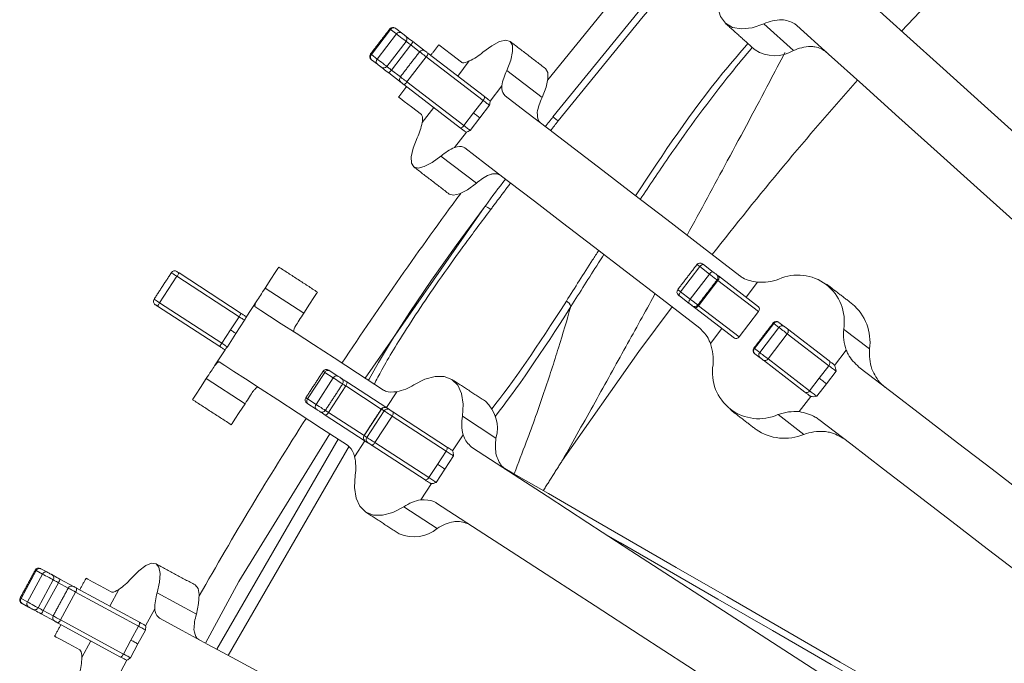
# Model space of a CAD drawing. Header units: millimetres. Extents: x 95 to 591, y 325 to 1119.
# Tile 26 of 55: x 281 to 318, y 570 to 594. Entities that reach past the tile are written whole.
import ezdxf

# ---------------------------------------------------------------- set-up
doc = ezdxf.new("R2010")
doc.units = ezdxf.units.MM

msp = doc.modelspace()

# ---------------------------------------------------------------- linework, layer by layer
at = {"color": 7, "linetype": 'Continuous', "lineweight": 15}
for p, q in [((310.293, 593.107), (309.167, 594.121)), ((294.289, 592.956), (295.02, 593.908)), ((294.509, 592.787), (295.24, 593.739)), ((295.24, 593.739), (295.02, 593.908)), ((295.212, 593.949), (295.432, 593.781)), ((294.876, 592.506), (295.606, 593.458)), ((295.052, 592.371), (295.782, 593.323)), ((296.119, 593.064), (295.782, 593.323)), ((295.861, 593.452), (296.329, 593.092)), ((294.289, 592.956), (294.509, 592.787)), ((296.429, 593.015), (298.585, 591.361)), ((294.519, 592.591), (294.299, 592.759)), ((295.638, 591.921), (296.369, 592.873)), ((298.524, 591.219), (296.369, 592.873)), ((298.003, 592.714), (297.565, 592.144)), ((295.416, 591.902), (294.947, 592.262)), ((295.052, 592.371), (295.389, 592.112)), ((299.421, 592.353), (300.762, 591.324)), ((297.672, 590.171), (295.516, 591.825)), ((295.638, 591.921), (297.794, 590.267)), ((299.235, 591.769), (298.791, 591.19)), ((298.159, 590.743), (298.524, 591.219)), ((296.215, 590.383), (296.652, 590.953)), ((297.794, 590.267), (298.159, 590.743)), ((298.764, 591.035), (298.399, 590.559)), ((298.399, 590.559), (298.034, 590.083)), ((297.447, 589.438), (297.891, 590.017)), ((298.271, 588.078), (296.93, 589.107)), ((298.571, 587.159), (294.056, 580.682)), ((306.012, 583.961), (306.742, 584.913)), ((307.109, 584.632), (306.742, 584.913)), ((306.89, 584.989), (307.256, 584.708)), ((286.259, 583.54), (286.913, 584.546)), ((289.272, 583.014), (286.913, 584.546)), ((286.995, 584.672), (289.354, 583.14)), ((306.378, 583.68), (307.109, 584.632)), ((306.7, 583.432), (307.431, 584.384)), ((308.967, 583.205), (307.431, 584.384)), ((307.452, 584.558), (308.973, 583.39)), ((290.258, 584.097), (291.726, 583.144)), ((308.935, 584.325), (308.498, 583.755)), ((289.944, 583.614), (289.547, 583.002)), ((306.343, 583.518), (305.976, 583.799)), ((306.012, 583.961), (306.378, 583.68)), ((288.537, 581.882), (286.178, 583.414)), ((286.259, 583.54), (288.619, 582.008)), ((308.06, 582.2), (306.538, 583.368)), ((306.7, 583.432), (308.237, 582.253)), ((288.945, 582.511), (289.272, 583.014)), ((289.481, 582.878), (289.155, 582.375)), ((308.237, 582.253), (308.967, 583.205)), ((288.619, 582.008), (288.945, 582.511)), ((307.147, 581.994), (307.584, 582.565)), ((308.821, 581.805), (309.551, 582.758)), ((309.015, 581.656), (309.746, 582.608)), ((309.746, 582.608), (309.551, 582.758)), ((309.747, 582.796), (309.942, 582.646)), ((310.068, 582.55), (311.646, 581.339)), ((312.2, 582.547), (313.182, 581.793)), ((289.155, 582.375), (288.828, 581.872)), ((309.331, 581.414), (310.061, 582.366)), ((311.639, 581.155), (310.061, 582.366)), ((288.344, 581.15), (288.741, 581.762)), ((308.821, 581.805), (309.015, 581.656)), ((312.301, 581.743), (311.857, 581.164)), ((309.029, 581.456), (308.834, 581.606)), ((309.331, 581.414), (310.909, 580.203)), ((310.733, 580.149), (309.155, 581.36)), ((311.274, 580.679), (311.639, 581.155)), ((289.498, 579.713), (288.03, 580.666)), ((291.872, 579.895), (292.525, 580.901)), ((292.193, 579.687), (292.846, 580.693)), ((292.846, 580.693), (292.525, 580.901)), ((292.693, 580.971), (293.014, 580.763)), ((310.909, 580.203), (311.274, 580.679)), ((311.912, 580.946), (311.546, 580.47)), ((292.666, 579.379), (293.319, 580.386)), ((294.666, 579.511), (293.319, 580.386)), ((293.355, 580.541), (294.874, 579.555)), ((311.546, 580.47), (311.181, 579.994)), ((291.872, 579.895), (292.193, 579.687)), ((295.252, 580.167), (294.861, 579.564)), ((310.513, 579.412), (310.957, 579.991)), ((291.849, 579.731), (291.876, 579.713)), ((292.197, 579.505), (291.876, 579.713)), ((294.018, 578.501), (294.672, 579.507)), ((294.672, 579.507), (294.666, 579.511)), ((294.771, 579.443), (294.672, 579.507)), ((294.874, 579.555), (294.876, 579.554)), ((294.876, 579.554), (294.975, 579.49)), ((294.057, 578.297), (292.538, 579.283)), ((292.666, 579.379), (294.013, 578.504)), ((294.117, 578.437), (294.771, 579.443)), ((294.426, 578.236), (295.08, 579.243)), ((297.123, 577.916), (295.08, 579.243)), ((295.098, 579.409), (297.142, 578.082)), ((297.744, 579.236), (299.015, 578.41)), ((310.692, 578.548), (309.71, 579.301)), ((294.013, 578.504), (294.018, 578.501)), ((294.018, 578.501), (294.117, 578.437)), ((297.768, 578.533), (297.371, 577.921)), ((293.025, 578.371), (288.424, 570.402)), ((293.445, 578.098), (288.864, 570.164)), ((293.652, 577.703), (294.044, 578.306)), ((294.059, 578.296), (294.057, 578.297)), ((294.158, 578.232), (294.059, 578.296)), ((296.325, 576.824), (294.281, 578.151)), ((294.426, 578.236), (296.469, 576.909)), ((296.796, 577.413), (297.123, 577.916)), ((297.403, 577.734), (297.076, 577.231)), ((296.469, 576.909), (296.796, 577.413)), ((297.076, 577.231), (296.75, 576.727)), ((296.168, 576.069), (296.565, 576.681)), ((296.787, 574.979), (295.516, 575.805)), ((281.005, 572.326), (281.577, 573.381)), ((281.248, 572.194), (281.821, 573.248)), ((281.821, 573.248), (281.577, 573.381)), ((281.761, 573.452), (282.004, 573.319)), ((281.654, 571.973), (282.227, 573.028)), ((281.849, 571.867), (282.422, 572.922)), ((282.795, 572.719), (282.422, 572.922)), ((282.479, 573.062), (282.998, 572.78)), ((282.499, 571.515), (283.071, 572.569)), ((285.459, 571.273), (283.071, 572.569)), ((283.109, 572.72), (285.497, 571.423)), ((284.71, 572.668), (284.367, 572.036)), ((286.167, 572.533), (287.652, 571.727)), ((281.005, 572.326), (281.248, 572.194)), ((281.288, 572.001), (281.045, 572.133)), ((282.283, 571.461), (281.763, 571.743)), ((281.849, 571.867), (282.222, 571.665)), ((286.075, 571.927), (285.727, 571.286)), ((284.781, 570.105), (282.393, 571.401)), ((282.499, 571.515), (284.887, 570.218)), ((285.173, 570.745), (285.459, 571.273)), ((285.725, 571.129), (285.439, 570.601)), ((283.308, 570.086), (283.652, 570.718)), ((284.887, 570.218), (285.173, 570.745)), ((285.439, 570.601), (285.152, 570.074)), ((284.673, 569.345), (285.021, 569.986))]:
    msp.add_line(p, q, dxfattribs=at)
at = {"color": 7, "linetype": 'Continuous', "lineweight": 15, "flags": 128}
for points in [[(314.395, 593.848), (317.416, 597.043), (320.404, 600.017)], [(300.98, 591.996), (303.187, 594.702), (306.034, 598.013)], [(301.176, 590.593), (304.407, 594.563), (306.795, 597.327)], [(306.98, 597.16), (304.598, 594.402), (301.372, 590.438)], [(307.536, 595.59), (307.437, 595.135), (307.434, 594.732), (307.528, 594.397), (307.713, 594.146), (307.982, 593.989), (308.324, 593.931), (308.724, 593.976), (309.167, 594.121)], [(312.091, 595.923), (313.304, 594.831), (314.598, 593.666), (315.97, 592.43), (317.417, 591.127), (318.936, 589.76), (320.523, 588.331), (322.174, 586.844), (323.885, 585.303)], [(322.212, 583.445), (320.501, 584.986), (318.85, 586.473), (317.263, 587.902), (315.744, 589.269), (314.297, 590.572), (312.925, 591.808), (311.631, 592.973), (310.418, 594.065)], [(295.02, 593.908), (295, 593.923), (294.991, 593.93), (294.99, 593.931)], [(295.606, 593.458), (295.595, 593.466), (295.565, 593.49), (295.519, 593.525), (295.461, 593.569), (295.398, 593.617), (295.336, 593.665), (295.281, 593.707), (295.24, 593.739)], [(295.432, 593.781), (295.449, 593.768), (295.471, 593.751), (295.495, 593.732), (295.52, 593.713), (295.544, 593.695), (295.562, 593.681), (295.574, 593.671), (295.579, 593.668)], [(295.579, 593.668), (295.585, 593.663), (295.601, 593.651), (295.627, 593.631), (295.661, 593.605), (295.703, 593.572), (295.751, 593.535), (295.805, 593.495), (295.861, 593.452)], [(295.782, 593.323), (295.747, 593.349), (295.714, 593.375), (295.684, 593.398), (295.658, 593.418), (295.636, 593.435), (295.62, 593.447), (295.61, 593.455), (295.606, 593.458)], [(296.845, 593.327), (296.899, 593.285), (297.061, 593.161), (297.33, 592.954), (297.707, 592.665)], [(299.421, 592.353), (299.572, 592.746), (299.645, 593.07), (299.638, 593.31), (299.551, 593.456), (299.387, 593.502), (299.154, 593.447), (298.86, 593.292), (298.519, 593.044)], [(294.259, 592.979), (294.26, 592.978), (294.27, 592.971), (294.289, 592.956)], [(296.369, 592.873), (296.323, 592.908), (296.277, 592.943), (296.233, 592.977), (296.194, 593.007), (296.161, 593.032), (296.137, 593.05), (296.123, 593.061), (296.119, 593.064)], [(296.329, 593.092), (296.331, 593.091), (296.337, 593.086), (296.346, 593.079), (296.359, 593.069), (296.375, 593.057), (296.393, 593.043), (296.411, 593.029), (296.429, 593.015)], [(294.509, 592.787), (294.551, 592.755), (294.606, 592.713), (294.668, 592.665), (294.731, 592.617), (294.788, 592.573), (294.834, 592.537), (294.865, 592.514), (294.876, 592.506)], [(294.665, 592.478), (294.661, 592.481), (294.649, 592.491), (294.63, 592.505), (294.607, 592.523), (294.582, 592.542), (294.557, 592.561), (294.536, 592.578), (294.519, 592.591)], [(294.947, 592.262), (294.891, 592.305), (294.838, 592.345), (294.79, 592.382), (294.748, 592.415), (294.713, 592.441), (294.688, 592.461), (294.672, 592.473), (294.665, 592.478)], [(294.876, 592.506), (294.88, 592.503), (294.89, 592.495), (294.906, 592.483), (294.927, 592.466), (294.954, 592.446), (294.984, 592.423), (295.017, 592.397), (295.052, 592.371)], [(300.762, 591.324), (300.913, 591.717), (300.986, 592.041), (300.979, 592.281), (300.892, 592.427)], [(295.389, 592.112), (295.393, 592.109), (295.407, 592.098), (295.431, 592.08), (295.463, 592.055), (295.503, 592.025), (295.547, 591.991), (295.593, 591.956), (295.638, 591.921)], [(295.516, 591.825), (295.498, 591.839), (295.479, 591.853), (295.462, 591.867), (295.446, 591.879), (295.433, 591.889), (295.424, 591.896), (295.418, 591.901), (295.416, 591.902)], [(296.185, 590.682), (295.809, 590.971), (295.539, 591.177), (295.377, 591.302), (295.323, 591.343)], [(298.764, 591.035), (298.749, 591.046), (298.728, 591.062), (298.701, 591.083), (298.67, 591.107), (298.636, 591.133), (298.599, 591.161), (298.561, 591.19), (298.524, 591.219)], [(298.585, 591.361), (298.609, 591.342), (298.634, 591.323), (298.659, 591.304), (298.685, 591.285), (298.71, 591.265), (298.734, 591.246), (298.759, 591.228), (298.783, 591.21)], [(299.359, 591.397), (300.137, 590.801), (301.015, 590.127), (301.992, 589.377), (303.064, 588.554), (304.231, 587.659), (305.488, 586.695), (306.833, 585.663), (308.262, 584.566)], [(298.399, 590.559), (298.384, 590.57), (298.363, 590.586), (298.336, 590.607), (298.305, 590.631), (298.27, 590.657), (298.234, 590.685), (298.196, 590.714), (298.159, 590.743)], [(301.372, 590.438), (301.335, 590.468), (301.299, 590.496), (301.266, 590.522), (301.236, 590.545), (301.212, 590.564), (301.193, 590.579), (301.181, 590.589), (301.176, 590.593)], [(297.869, 590.02), (297.846, 590.038), (297.821, 590.056), (297.797, 590.075), (297.771, 590.095), (297.746, 590.114), (297.721, 590.133), (297.696, 590.152), (297.672, 590.171)], [(297.794, 590.267), (297.831, 590.238), (297.868, 590.209), (297.905, 590.181), (297.94, 590.155), (297.971, 590.131), (297.997, 590.11), (298.019, 590.094), (298.034, 590.083)], [(296.029, 589.799), (295.878, 589.405), (295.804, 589.082), (295.811, 588.842), (295.899, 588.696), (296.062, 588.649), (296.296, 588.705), (296.589, 588.86), (296.93, 589.107)], [(306.74, 582.582), (305.311, 583.679), (303.966, 584.711), (302.709, 585.676), (301.542, 586.571), (300.47, 587.394), (299.493, 588.143), (298.615, 588.817), (297.837, 589.414)], [(297.24, 587.667), (297.403, 587.62), (297.637, 587.676), (297.93, 587.831), (298.271, 588.078)], [(294.183, 580.6), (294.204, 580.644), (294.559, 581.282), (295.086, 582.157), (295.748, 583.187), (296.569, 584.399), (297.507, 585.72), (298.571, 587.159), (298.571, 587.159), (298.571, 587.159)], [(290.258, 584.097), (290.478, 584.436), (290.642, 584.689), (290.744, 584.845), (290.778, 584.898)], [(306.742, 584.913), (306.704, 584.942), (306.674, 584.966), (306.651, 584.982), (306.639, 584.992), (306.637, 584.993)], [(306.742, 584.913), (306.761, 584.935), (306.782, 584.955), (306.803, 584.972), (306.823, 584.984), (306.843, 584.993), (306.861, 584.996), (306.877, 584.995), (306.89, 584.989)], [(306.847, 585.021), (306.848, 585.02), (306.853, 585.017), (306.862, 585.01), (306.874, 585), (306.89, 584.989)], [(286.913, 584.546), (286.864, 584.578), (286.819, 584.607), (286.778, 584.634), (286.744, 584.656), (286.72, 584.671), (286.706, 584.68), (286.703, 584.682)], [(286.911, 584.726), (286.912, 584.726), (286.917, 584.722), (286.927, 584.716), (286.941, 584.707), (286.957, 584.696), (286.975, 584.685), (286.995, 584.672)], [(286.995, 584.672), (286.993, 584.67), (286.988, 584.662), (286.981, 584.651), (286.971, 584.635), (286.958, 584.616), (286.944, 584.594), (286.929, 584.571), (286.913, 584.546)], [(307.109, 584.632), (307.128, 584.654), (307.148, 584.674), (307.169, 584.691), (307.19, 584.703), (307.209, 584.712), (307.227, 584.715), (307.243, 584.714), (307.256, 584.708)], [(307.4, 584.408), (307.398, 584.409), (307.38, 584.424), (307.343, 584.452), (307.292, 584.491), (307.232, 584.537), (307.169, 584.586), (307.109, 584.632)], [(307.256, 584.708), (307.28, 584.689), (307.305, 584.67), (307.329, 584.651), (307.35, 584.636), (307.364, 584.625), (307.372, 584.619), (307.372, 584.618)], [(307.322, 584.657), (307.323, 584.656), (307.33, 584.651), (307.347, 584.638), (307.374, 584.617), (307.409, 584.59), (307.452, 584.558)], [(307.431, 584.384), (307.404, 584.405), (307.4, 584.408)], [(307.431, 584.384), (307.447, 584.409), (307.46, 584.434), (307.47, 584.46), (307.475, 584.484), (307.475, 584.507), (307.472, 584.528), (307.464, 584.545), (307.452, 584.558)], [(289.944, 583.614), (289.973, 583.659), (290.006, 583.709), (290.041, 583.763), (290.079, 583.822), (290.12, 583.885), (290.164, 583.952), (290.21, 584.023), (290.258, 584.097)], [(305.907, 584.041), (305.909, 584.04), (305.921, 584.03), (305.943, 584.013), (305.974, 583.99), (306.012, 583.961)], [(286.05, 583.676), (286.053, 583.674), (286.067, 583.665), (286.091, 583.649), (286.124, 583.627), (286.165, 583.601), (286.211, 583.571), (286.259, 583.54)], [(291.726, 583.144), (291.946, 583.483), (292.11, 583.736), (292.211, 583.892), (292.246, 583.945)], [(305.976, 583.799), (305.961, 583.81), (305.949, 583.82), (305.94, 583.827), (305.935, 583.83), (305.934, 583.831)], [(305.976, 583.799), (305.967, 583.809), (305.962, 583.824), (305.961, 583.843), (305.964, 583.864), (305.971, 583.887), (305.981, 583.912), (305.995, 583.937), (306.012, 583.961)], [(306.343, 583.518), (306.334, 583.528), (306.328, 583.543), (306.327, 583.562), (306.33, 583.583), (306.337, 583.606), (306.347, 583.631), (306.361, 583.656), (306.378, 583.68)], [(306.378, 583.68), (306.438, 583.634), (306.501, 583.585), (306.562, 583.539), (306.613, 583.5), (306.649, 583.471), (306.668, 583.457), (306.67, 583.456)], [(286.178, 583.414), (286.158, 583.427), (286.14, 583.438), (286.124, 583.449), (286.11, 583.458), (286.101, 583.464), (286.095, 583.468), (286.094, 583.468)], [(286.178, 583.414), (286.179, 583.416), (286.184, 583.423), (286.191, 583.435), (286.202, 583.451), (286.214, 583.47), (286.228, 583.492), (286.243, 583.515), (286.259, 583.54)], [(289.876, 583.397), (290.096, 583.254), (290.429, 583.038), (290.875, 582.748), (291.432, 582.386), (292.1, 581.953), (292.877, 581.448), (293.76, 580.875), (294.748, 580.233)], [(301.54, 577.573), (304.434, 581.688), (305.693, 583.386)], [(306.459, 583.428), (306.459, 583.429), (306.451, 583.434), (306.437, 583.446), (306.416, 583.461), (306.392, 583.48), (306.367, 583.499), (306.343, 583.518)], [(306.538, 583.368), (306.496, 583.4), (306.46, 583.427), (306.434, 583.448), (306.417, 583.461), (306.41, 583.466), (306.409, 583.467)], [(306.538, 583.368), (306.554, 583.359), (306.572, 583.356), (306.593, 583.358), (306.615, 583.364), (306.638, 583.375), (306.66, 583.391), (306.681, 583.41), (306.7, 583.432)], [(306.67, 583.456), (306.674, 583.453), (306.7, 583.432)], [(289.354, 583.14), (289.352, 583.137), (289.348, 583.13), (289.34, 583.119), (289.33, 583.103), (289.317, 583.084), (289.303, 583.062), (289.288, 583.039), (289.272, 583.014)], [(289.481, 582.878), (289.476, 582.882), (289.462, 582.891), (289.442, 582.904), (289.416, 582.92), (289.385, 582.941), (289.35, 582.964), (289.312, 582.988), (289.272, 583.014)], [(289.354, 583.14), (289.38, 583.123), (289.407, 583.105), (289.433, 583.089), (289.458, 583.072), (289.483, 583.056), (289.507, 583.04), (289.531, 583.025), (289.553, 583.011)], [(291.726, 583.144), (291.68, 583.073), (291.636, 583.005), (291.594, 582.941), (291.555, 582.881), (291.518, 582.824), (291.484, 582.771), (291.452, 582.723), (291.423, 582.678)], [(289.155, 582.375), (289.149, 582.379), (289.136, 582.387), (289.116, 582.4), (289.089, 582.417), (289.058, 582.438), (289.023, 582.46), (288.985, 582.485), (288.945, 582.511)], [(309.551, 582.758), (309.531, 582.773), (309.528, 582.775)], [(309.738, 582.803), (309.739, 582.802), (309.747, 582.796)], [(310.061, 582.366), (310.025, 582.394), (309.983, 582.426), (309.938, 582.461), (309.892, 582.496), (309.847, 582.53), (309.806, 582.562), (309.772, 582.588), (309.746, 582.608)], [(309.942, 582.646), (309.953, 582.638), (309.966, 582.628), (309.983, 582.615), (310.001, 582.602), (310.019, 582.588), (310.037, 582.574), (310.054, 582.561), (310.068, 582.55)], [(288.537, 581.882), (288.538, 581.884), (288.543, 581.891), (288.551, 581.903), (288.561, 581.919), (288.573, 581.938), (288.587, 581.96), (288.603, 581.983), (288.619, 582.008)], [(288.736, 581.753), (288.714, 581.767), (288.69, 581.782), (288.666, 581.798), (288.641, 581.814), (288.616, 581.831), (288.59, 581.847), (288.563, 581.865), (288.537, 581.882)], [(288.619, 582.008), (288.658, 581.982), (288.696, 581.957), (288.731, 581.934), (288.763, 581.914), (288.789, 581.897), (288.809, 581.884), (288.822, 581.876), (288.828, 581.872)], [(308.797, 581.823), (308.8, 581.821), (308.821, 581.805)], [(308.834, 581.606), (308.826, 581.612), (308.825, 581.613)], [(309.015, 581.656), (309.042, 581.636), (309.076, 581.61), (309.117, 581.578), (309.161, 581.544), (309.207, 581.509), (309.253, 581.474), (309.294, 581.442), (309.331, 581.414)], [(309.155, 581.36), (309.141, 581.371), (309.124, 581.384), (309.106, 581.398), (309.087, 581.412), (309.07, 581.425), (309.053, 581.438), (309.04, 581.448), (309.029, 581.456)], [(288.03, 580.666), (288.079, 580.741), (288.125, 580.812), (288.168, 580.879), (288.209, 580.942), (288.247, 581), (288.282, 581.055), (288.315, 581.105), (288.344, 581.15)], [(293.387, 578.136), (292.399, 578.778), (291.515, 579.352), (290.739, 579.856), (290.071, 580.289), (289.514, 580.651), (289.068, 580.941), (288.735, 581.157), (288.515, 581.3)], [(311.912, 580.946), (311.882, 580.969), (311.848, 580.995), (311.811, 581.023), (311.774, 581.052), (311.737, 581.08), (311.701, 581.108), (311.668, 581.133), (311.639, 581.155)], [(311.646, 581.339), (311.665, 581.325), (311.685, 581.309), (311.706, 581.293), (311.728, 581.277), (311.75, 581.259), (311.774, 581.241), (311.798, 581.222), (311.823, 581.203)], [(312.776, 581.102), (313.99, 580.171), (315.237, 579.214), (316.517, 578.231), (317.829, 577.225), (319.17, 576.196), (320.539, 575.146), (321.934, 574.075), (323.355, 572.985)], [(287.51, 579.866), (287.544, 579.919), (287.646, 580.075), (287.81, 580.327), (288.03, 580.666)], [(292.525, 580.901), (292.494, 580.922), (292.472, 580.936), (292.46, 580.944), (292.459, 580.945)], [(292.666, 580.989), (292.667, 580.988), (292.671, 580.985), (292.68, 580.98), (292.693, 580.971)], [(293.199, 580.464), (293.198, 580.464), (293.183, 580.475), (293.147, 580.498), (293.096, 580.531), (293.033, 580.572), (292.966, 580.615), (292.902, 580.657), (292.846, 580.693)], [(293.014, 580.763), (293.036, 580.749), (293.062, 580.732), (293.088, 580.715), (293.113, 580.698), (293.134, 580.685), (293.148, 580.676), (293.154, 580.672), (293.155, 580.672)], [(293.142, 580.68), (293.144, 580.678), (293.157, 580.67), (293.179, 580.655), (293.212, 580.634), (293.253, 580.608), (293.301, 580.576), (293.355, 580.541)], [(297.744, 579.236), (297.77, 579.701), (297.71, 580.099), (297.566, 580.415), (297.344, 580.634), (297.053, 580.747), (296.707, 580.751), (296.318, 580.644), (295.904, 580.431)], [(311.274, 580.679), (311.303, 580.657), (311.336, 580.632), (311.371, 580.604), (311.409, 580.576), (311.446, 580.547), (311.482, 580.519), (311.516, 580.493), (311.546, 580.47)], [(293.319, 580.386), (293.286, 580.408), (293.255, 580.427), (293.23, 580.444), (293.21, 580.457), (293.199, 580.464)], [(293.355, 580.541), (293.363, 580.533), (293.367, 580.52), (293.367, 580.504), (293.364, 580.483), (293.357, 580.461), (293.347, 580.436), (293.335, 580.411), (293.319, 580.386)], [(289.8, 580.179), (289.771, 580.135), (289.74, 580.086), (289.705, 580.033), (289.669, 579.976), (289.629, 579.916), (289.588, 579.852), (289.544, 579.784), (289.498, 579.713)], [(291.805, 579.938), (291.807, 579.937), (291.818, 579.93), (291.84, 579.915), (291.872, 579.895)], [(310.91, 580.013), (310.885, 580.032), (310.861, 580.051), (310.837, 580.069), (310.814, 580.086), (310.792, 580.103), (310.771, 580.119), (310.752, 580.135), (310.733, 580.149)], [(310.909, 580.203), (310.938, 580.181), (310.971, 580.156), (311.006, 580.128), (311.043, 580.1), (311.081, 580.071), (311.117, 580.043), (311.151, 580.017), (311.181, 579.994)], [(288.978, 578.913), (289.012, 578.965), (289.113, 579.121), (289.278, 579.374), (289.498, 579.713)], [(292.193, 579.687), (292.248, 579.65), (292.313, 579.609), (292.38, 579.565), (292.442, 579.525), (292.494, 579.491), (292.529, 579.468), (292.545, 579.458), (292.545, 579.458)], [(292.338, 579.414), (292.338, 579.414), (292.331, 579.418), (292.317, 579.427), (292.296, 579.44), (292.272, 579.457), (292.245, 579.474), (292.219, 579.491), (292.197, 579.505)], [(292.538, 579.283), (292.484, 579.318), (292.436, 579.35), (292.395, 579.376), (292.363, 579.397), (292.34, 579.412), (292.327, 579.42), (292.325, 579.422)], [(292.666, 579.379), (292.649, 579.355), (292.631, 579.333), (292.613, 579.314), (292.595, 579.299), (292.578, 579.288), (292.562, 579.281), (292.549, 579.28), (292.538, 579.283)], [(292.545, 579.458), (292.556, 579.451), (292.576, 579.437), (292.602, 579.421), (292.632, 579.401), (292.666, 579.379)], [(295.08, 579.243), (295.035, 579.272), (294.987, 579.303), (294.938, 579.335), (294.891, 579.365), (294.849, 579.392), (294.814, 579.415), (294.787, 579.433), (294.771, 579.443)], [(294.975, 579.49), (294.981, 579.485), (294.992, 579.478), (295.006, 579.469), (295.023, 579.458), (295.042, 579.446), (295.061, 579.433), (295.08, 579.421), (295.098, 579.409)], [(295.08, 579.243), (295.094, 579.268), (295.106, 579.294), (295.114, 579.319), (295.119, 579.344), (295.12, 579.365), (295.116, 579.384), (295.109, 579.399), (295.098, 579.409)], [(321.833, 571.001), (320.413, 572.091), (319.017, 573.162), (317.648, 574.213), (316.307, 575.242), (314.995, 576.248), (313.715, 577.23), (312.468, 578.188), (311.255, 579.118)], [(292.717, 578.571), (289.269, 572.973), (288.004, 570.631)], [(294.117, 578.437), (294.133, 578.426), (294.16, 578.409), (294.195, 578.386), (294.238, 578.359), (294.284, 578.328), (294.333, 578.297), (294.381, 578.265), (294.426, 578.236)], [(294.281, 578.151), (294.264, 578.163), (294.244, 578.175), (294.225, 578.188), (294.206, 578.2), (294.189, 578.211), (294.175, 578.22), (294.164, 578.227), (294.158, 578.232)], [(294.426, 578.236), (294.409, 578.212), (294.39, 578.191), (294.37, 578.173), (294.35, 578.159), (294.33, 578.15), (294.312, 578.145), (294.295, 578.146), (294.281, 578.151)], [(297.123, 577.916), (297.137, 577.941), (297.149, 577.967), (297.158, 577.993), (297.162, 578.017), (297.163, 578.039), (297.159, 578.057), (297.152, 578.072), (297.142, 578.082)], [(297.142, 578.082), (297.165, 578.067), (297.19, 578.051), (297.215, 578.035), (297.24, 578.018), (297.267, 578.001), (297.293, 577.984), (297.32, 577.967), (297.346, 577.949)], [(298.123, 578.041), (299.492, 577.152), (300.952, 576.204), (302.501, 575.198), (304.134, 574.138), (305.848, 573.025), (307.638, 571.862), (309.502, 570.652), (311.433, 569.398)], [(297.403, 577.734), (297.378, 577.75), (297.348, 577.769), (297.314, 577.792), (297.276, 577.816), (297.237, 577.842), (297.197, 577.867), (297.159, 577.892), (297.123, 577.916)], [(296.796, 577.413), (296.832, 577.389), (296.871, 577.364), (296.91, 577.338), (296.949, 577.313), (296.987, 577.289), (297.021, 577.266), (297.052, 577.247), (297.076, 577.231)], [(299.286, 577.294), (299.697, 577.056), (301.005, 576.301), (302.466, 575.458), (304.08, 574.526), (305.849, 573.505), (307.77, 572.396), (309.845, 571.198), (312.072, 569.912), (313.236, 569.24)], [(293.676, 577), (293.65, 576.535), (293.71, 576.136), (293.854, 575.821), (294.076, 575.602), (294.367, 575.488), (294.714, 575.485), (295.102, 575.592), (295.516, 575.805)], [(296.469, 576.909), (296.452, 576.886), (296.433, 576.864), (296.413, 576.846), (296.393, 576.832), (296.373, 576.823), (296.355, 576.818), (296.338, 576.819), (296.325, 576.824)], [(296.469, 576.909), (296.505, 576.886), (296.544, 576.861), (296.583, 576.835), (296.623, 576.81), (296.66, 576.785), (296.695, 576.763), (296.725, 576.743), (296.75, 576.727)], [(296.529, 576.691), (296.503, 576.709), (296.476, 576.726), (296.45, 576.743), (296.424, 576.76), (296.398, 576.777), (296.373, 576.793), (296.348, 576.809), (296.325, 576.824)], [(310.072, 567.301), (308.14, 568.555), (306.277, 569.765), (304.486, 570.928), (302.772, 572.041), (301.139, 573.102), (299.59, 574.107), (298.13, 575.056), (296.761, 575.945)], [(303.183, 574.755), (303.74, 574.434), (305.508, 573.413), (307.429, 572.304), (309.504, 571.106), (311.732, 569.819), (312.896, 569.147)], [(286.167, 572.533), (286.255, 572.946), (286.277, 573.277), (286.232, 573.512), (286.123, 573.643), (285.954, 573.663), (285.732, 573.572), (285.467, 573.373), (285.169, 573.075)], [(281.577, 573.381), (281.555, 573.392), (281.545, 573.398), (281.544, 573.399)], [(282.227, 573.028), (282.214, 573.035), (282.181, 573.053), (282.13, 573.081), (282.066, 573.115), (281.996, 573.153), (281.927, 573.19), (281.867, 573.223), (281.821, 573.248)], [(282.004, 573.319), (282.023, 573.309), (282.047, 573.296), (282.074, 573.281), (282.102, 573.266), (282.128, 573.252), (282.148, 573.241), (282.162, 573.234), (282.166, 573.231)], [(282.166, 573.231), (282.173, 573.228), (282.191, 573.218), (282.22, 573.202), (282.258, 573.182), (282.304, 573.156), (282.358, 573.127), (282.417, 573.095), (282.479, 573.062)], [(282.422, 572.922), (282.383, 572.943), (282.346, 572.963), (282.313, 572.981), (282.284, 572.997), (282.26, 573.01), (282.242, 573.02), (282.231, 573.026), (282.227, 573.028)], [(282.998, 572.78), (283, 572.779), (283.006, 572.775), (283.017, 572.769), (283.031, 572.762), (283.049, 572.752), (283.068, 572.742), (283.089, 572.731), (283.109, 572.72)], [(283.471, 573.092), (283.531, 573.06), (283.71, 572.962), (284.008, 572.8), (284.425, 572.574)], [(287.652, 571.727), (287.74, 572.139), (287.762, 572.47), (287.718, 572.706), (287.609, 572.837)], [(283.071, 572.569), (283.021, 572.597), (282.97, 572.624), (282.921, 572.651), (282.878, 572.674), (282.842, 572.694), (282.815, 572.708), (282.799, 572.717), (282.795, 572.719)], [(281.045, 572.133), (281.036, 572.138), (281.032, 572.14), (281.031, 572.141)], [(281.248, 572.194), (281.294, 572.169), (281.355, 572.136), (281.423, 572.099), (281.493, 572.061), (281.557, 572.026), (281.608, 571.998), (281.642, 571.98), (281.654, 571.973)], [(281.451, 571.913), (281.446, 571.916), (281.432, 571.923), (281.412, 571.934), (281.386, 571.948), (281.358, 571.963), (281.331, 571.978), (281.307, 571.991), (281.288, 572.001)], [(281.763, 571.743), (281.701, 571.777), (281.642, 571.809), (281.589, 571.838), (281.542, 571.863), (281.504, 571.884), (281.475, 571.9), (281.457, 571.909), (281.451, 571.913)], [(281.654, 571.973), (281.658, 571.971), (281.669, 571.965), (281.687, 571.955), (281.711, 571.942), (281.74, 571.926), (281.774, 571.908), (281.811, 571.888), (281.849, 571.867)], [(282.222, 571.665), (282.227, 571.662), (282.242, 571.654), (282.269, 571.639), (282.305, 571.62), (282.349, 571.596), (282.397, 571.57), (282.448, 571.542), (282.499, 571.515)], [(282.393, 571.401), (282.373, 571.412), (282.352, 571.423), (282.333, 571.434), (282.316, 571.443), (282.301, 571.451), (282.291, 571.457), (282.284, 571.46), (282.283, 571.461)], [(285.497, 571.423), (285.524, 571.408), (285.551, 571.393), (285.579, 571.378), (285.607, 571.363), (285.635, 571.348), (285.662, 571.333), (285.689, 571.319), (285.716, 571.304)], [(286.256, 571.58), (287.117, 571.112), (288.09, 570.584), (289.172, 569.997), (290.36, 569.351), (291.652, 568.65), (293.044, 567.894), (294.534, 567.085), (296.118, 566.225)], [(285.725, 571.129), (285.708, 571.138), (285.685, 571.15), (285.655, 571.166), (285.621, 571.185), (285.582, 571.206), (285.542, 571.228), (285.5, 571.25), (285.459, 571.273)], [(283.232, 570.377), (282.816, 570.603), (282.517, 570.765), (282.338, 570.863), (282.278, 570.895)], [(285.439, 570.601), (285.422, 570.61), (285.398, 570.623), (285.369, 570.639), (285.334, 570.658), (285.296, 570.679), (285.255, 570.701), (285.214, 570.723), (285.173, 570.745)], [(284.887, 570.218), (284.928, 570.196), (284.969, 570.173), (285.01, 570.151), (285.048, 570.131), (285.083, 570.112), (285.112, 570.096), (285.136, 570.083), (285.152, 570.074)], [(285, 569.986), (284.974, 570), (284.947, 570.015), (284.919, 570.03), (284.891, 570.045), (284.864, 570.06), (284.836, 570.075), (284.808, 570.09), (284.781, 570.105)]]:
    msp.add_lwpolyline(points, dxfattribs=at)
at = {"color": 7, "linetype": 'Continuous', "lineweight": 15}
for centre, radius, start, end in [((309.904, 592.499), 1.782, 91.6789, 114.4395), ((295.109, 593.839), 0.15, 52.5, 142.5), ((295.137, 593.831), 0.14, 57.5867, 146.8118), ((291.472, 589.09), 6.132, 52.4186, 52.5606), ((295.357, 593.662), 0.14, 57.5847, 146.818), ((295.487, 593.549), 0.15, 322.498, 52.4979), ((295.528, 593.564), 0.351, 316.4399, 341.2775), ((294.378, 592.887), 0.15, 142.5, 232.5), ((294.394, 592.862), 0.14, 138.185, 227.4128), ((296.238, 592.973), 0.15, 52.5, 142.5), ((296.252, 593.006), 0.178, 311.137, 2.8862), ((297.06, 594.757), 2.25, 294.7887, 310.4445), ((309.586, 594.29), 1.378, 237.1707, 300.8702), ((311.041, 591.449), 1.82, 92.9609, 114.2811), ((290.559, 587.9), 6.132, 52.4186, 52.5606), ((294.614, 592.694), 0.14, 138.1867, 227.4154), ((294.757, 592.597), 0.15, 232.5072, 322.5007), ((294.752, 592.554), 0.351, 303.7277, 328.5525), ((301.453, 591.386), 2.25, 154.5563, 170.2102), ((295.508, 592.021), 0.15, 142.5, 232.5), ((295.479, 591.999), 0.177, 282.1044, 333.8727), ((418.71, 498.241), 141.5, 138.50615, 141.99385), ((298.408, 591.352), 0.178, 311.1379, 2.8853), ((302.871, 590.329), 2.333, 154.7433, 169.2595), ((293.997, 590.766), 2.25, 334.5553, 350.2113), ((418.71, 498.241), 149.476, 141.84161, 142.02085), ((418.71, 498.241), 149.226, 141.84161, 142.02005), ((297.635, 590.345), 0.177, 282.1079, 333.8692), ((298.39, 587.395), 2.25, 114.7897, 130.4439), ((299.779, 586.298), 2.333, 115.7406, 130.2546), ((418.71, 498.241), 150.5, 143.53254, 146.52412), ((286.829, 584.601), 0.15, 57, 147), ((306.756, 584.902), 0.15, 52.5, 142.5), ((307.281, 584.499), 0.15, 322.5, 52.5), ((309.078, 586.257), 1.937, 265.7682, 289.9189), ((310.467, 582.836), 1.758, 350.5141, 114.4861), ((306.026, 583.95), 0.15, 142.5, 232.5), ((286.175, 583.594), 0.15, 147, 237), ((301.575, 583.341), 0.285, 12.0803, 67.5919), ((306.551, 583.547), 0.15, 232.5, 322.5), ((311.289, 582.045), 1.91, 352.4142, 49.3922), ((309.647, 582.684), 0.15, 52.5, 142.5), ((309.669, 582.678), 0.142, 56.2773, 145.833), ((309.863, 582.528), 0.142, 56.2817, 145.8335), ((309.967, 582.462), 0.134, 314.4534, 41.0748), ((314.13, 582.381), 1.937, 175.0809, 199.231), ((305.318, 581.357), 1.937, 355.0809, 19.2322), ((308.916, 581.732), 0.15, 142.5, 232.5), ((308.928, 581.713), 0.142, 139.1682, 228.7185), ((315.132, 581.628), 1.957, 175.1644, 197.9472), ((309.123, 581.563), 0.142, 139.1612, 228.7216), ((309.214, 581.48), 0.134, 243.919, 330.5523), ((292.585, 580.863), 0.15, 57, 147), ((308.981, 580.901), 1.758, 170.5139, 294.4859), ((311.545, 581.251), 0.134, 314.4469, 41.0813), ((292.647, 580.846), 0.133, 69.7521, 155.6548), ((292.968, 580.638), 0.133, 69.7562, 155.6586), ((293.073, 580.546), 0.15, 327, 57), ((294.922, 581.918), 1.782, 280.678, 303.4395), ((291.931, 579.856), 0.15, 147, 237), ((291.971, 579.806), 0.133, 138.341, 224.2455), ((310.792, 580.269), 0.134, 243.919, 330.5523), ((292.292, 579.598), 0.133, 138.3362, 224.2503), ((294.792, 579.429), 0.15, 57, 147), ((294.797, 579.428), 0.148, 57.7502, 147.7345), ((294.896, 579.364), 0.148, 57.7566, 147.7321), ((297.69, 578.787), 1.378, 344.1293, 47.8299), ((418.71, 498.241), 150.5, 147.47588, 150.46746), ((292.419, 579.539), 0.15, 237, 327), ((299.502, 578.943), 1.782, 170.5606, 193.3219), ((310.37, 577.48), 1.937, 85.7695, 109.9185), ((294.139, 578.423), 0.15, 147, 237), ((294.141, 578.419), 0.148, 146.2651, 236.2484), ((294.24, 578.355), 0.148, 146.2659, 236.2468), ((300.811, 578.117), 1.82, 170.719, 192.0386), ((309.958, 580.311), 1.91, 235.6075, 292.5861), ((311.356, 576.707), 1.957, 87.0525, 109.8356), ((291.918, 577.292), 1.781, 350.5586, 13.3227), ((296.498, 574.318), 1.782, 100.6778, 123.4405), ((297.786, 573.458), 1.82, 101.9629, 123.279), ((295.904, 576.037), 1.378, 246.171, 309.8706), ((281.676, 573.327), 0.15, 61.5, 151.5), ((281.705, 573.323), 0.14, 66.5841, 155.8144), ((275.529, 561.978), 13.056, 61.4929, 61.5596), ((281.948, 573.191), 0.14, 66.5913, 155.8072), ((282.095, 573.099), 0.15, 331.4892, 61.503), ((282.133, 573.121), 0.351, 325.4486, 350.2742), ((282.927, 572.648), 0.15, 61.5, 151.5), ((283.459, 574.539), 2.251, 303.7907, 319.4428), ((282.935, 572.683), 0.178, 320.1361, 11.8822), ((288.326, 571.896), 2.251, 163.5586, 179.2075), ((281.103, 572.272), 0.15, 151.5, 241.5), ((294.337, 596.915), 27.971, 241.4556, 241.5334), ((281.122, 572.25), 0.14, 147.1887, 236.4102), ((281.366, 572.118), 0.14, 147.183, 236.4168), ((281.522, 572.045), 0.15, 241.5005, 331.5094), ((281.525, 572.001), 0.351, 312.7228, 337.5592), ((282.354, 571.593), 0.15, 151.5, 241.5), ((289.892, 571.074), 2.333, 163.7444, 178.2595), ((282.329, 571.567), 0.178, 291.1119, 342.867), ((285.323, 571.387), 0.178, 320.1331, 11.884), ((284.717, 570.27), 0.177, 291.1024, 342.8727), ((281.059, 570.117), 2.249, 343.5516, 359.2142)]:
    msp.add_arc(centre, radius, start, end, dxfattribs=at)
for centre, major_axis, ratio, start_param, end_param in [((302.75, 587.418), (5.25, 9.093), 0.100606, 3.724555, 4.338293), ((302.966, 587.294), (5.375, 9.31), 0.098267, 3.726749, 4.338293), ((308.882, 583.271), (0.091, 0.119), 0.715148, 4.712389, 6.283185), ((308.152, 582.319), (0.091, 0.119), 0.715148, 3.141593, 4.712389)]:
    msp.add_ellipse(centre, major_axis=major_axis, ratio=ratio, start_param=start_param, end_param=end_param, dxfattribs=at)
for points, degree in [([(307.713, 594.146), (308.839, 593.132)], 1), ([(294.99, 593.931), (294.259, 592.979)], 1), ([(296.845, 593.327), (296.541, 592.93)], 1), ([(300.892, 592.427), (299.551, 593.456)], 1), ([(296.119, 593.064), (295.389, 592.112)], 1), ([(295.627, 591.74), (295.323, 591.343)], 1), ([(298.783, 591.21), (298.791, 591.19)], 1), ([(297.891, 590.017), (297.869, 590.02)], 1), ([(295.899, 588.696), (297.24, 587.667)], 1), ([(299.569, 588.085), (298.819, 587.084)], 1), ([(298.571, 587.159), (298.578, 587.169), (298.586, 587.178), (298.593, 587.188)], 3), ([(292.246, 583.945), (290.778, 584.898)], 1), ([(306.637, 584.993), (305.907, 584.041)], 1), ([(286.703, 584.682), (286.05, 583.676)], 1), ([(306.67, 583.456), (307.4, 584.408)], 1), ([(312.532, 583.495), (311.55, 584.249)], 1), ([(309.528, 582.775), (308.797, 581.823)], 1), ([(311.823, 581.203), (311.857, 581.164)], 1), ([(292.459, 580.945), (291.805, 579.938)], 1), ([(298.615, 579.808), (297.344, 580.634)], 1), ([(292.545, 579.458), (293.199, 580.464)], 1), ([(310.957, 579.991), (310.91, 580.013)], 1), ([(287.51, 579.866), (288.978, 578.913)], 1), ([(294.666, 579.511), (294.013, 578.504)], 1), ([(307.898, 579.488), (308.879, 578.735)], 1), ([(297.346, 577.949), (297.371, 577.921)], 1), ([(301.54, 577.573), (300.807, 576.416)], 1), ([(296.565, 576.681), (296.529, 576.691)], 1), ([(294.076, 575.602), (295.347, 574.776)], 1), ([(287.609, 572.837), (286.123, 573.643)], 1), ([(281.544, 573.399), (280.971, 572.344)], 1), ([(283.471, 573.092), (283.232, 572.653)], 1), ([(282.795, 572.719), (282.222, 571.665)], 1), ([(282.516, 571.334), (282.278, 570.895)], 1), ([(285.716, 571.304), (285.727, 571.286)], 1), ([(285.021, 569.986), (285, 569.986)], 1)]:
    msp.add_open_spline(points, degree=degree, dxfattribs=at)
for points, knots in [([(309.852, 594.28), (310.023, 594.252), (310.237, 594.216), (310.388, 594.09), (310.418, 594.065)], [0, 0, 0, 0, 0.799504, 1, 1, 1, 1]), ([(304.306, 587.601), (305.36, 589.195), (306.683, 591.196), (308.25, 593.007), (308.569, 593.375)], [0, 0, 0, 0, 0.796522, 1, 1, 1, 1]), ([(308.729, 593.224), (308.461, 592.902), (307.339, 591.554), (305.93, 589.624), (304.836, 587.989), (304.485, 587.464)], [0, 0, 0, 0, 0.175415, 0.735218, 1, 1, 1, 1]), ([(309.974, 593.034), (309.779, 592.661), (309.101, 591.37), (307.89, 589.102), (306.778, 587.055), (306.261, 586.102)], [0, 0, 0, 0, 0.17836, 0.617555, 1, 1, 1, 1]), ([(311.547, 593.048), (311.414, 593.136), (311.239, 593.25), (311.003, 593.263), (310.947, 593.266)], [0, 0, 0, 0, 0.76336, 1, 1, 1, 1]), ([(298.003, 592.714), (297.903, 592.673), (297.777, 592.623), (297.718, 592.658), (297.707, 592.665)], [0, 0, 0, 0, 0.799511, 1, 1, 1, 1]), ([(299.359, 591.397), (299.302, 591.472), (299.23, 591.565), (299.234, 591.735), (299.235, 591.769)], [0, 0, 0, 0, 0.799516, 1, 1, 1, 1]), ([(298.791, 591.19), (298.791, 591.169), (298.791, 591.126), (298.773, 591.065), (298.764, 591.035), (298.764, 591.035)], [0, 0, 0, 0, 0.482227, 0.991937, 1, 1, 1, 1]), ([(300.58, 590.763), (300.585, 590.634), (300.593, 590.466), (300.682, 590.385), (300.703, 590.366)], [0, 0, 0, 0, 0.763345, 1, 1, 1, 1]), ([(296.185, 590.682), (296.214, 590.629), (296.25, 590.563), (296.22, 590.413), (296.215, 590.383)], [0, 0, 0, 0, 0.799529, 1, 1, 1, 1]), ([(298.034, 590.083), (298.033, 590.082), (298.006, 590.066), (297.953, 590.033), (297.911, 590.022), (297.891, 590.017)], [0, 0, 0, 0, 0.008072, 0.51778, 1, 1, 1, 1]), ([(297.447, 589.438), (297.57, 589.461), (297.723, 589.49), (297.818, 589.427), (297.837, 589.414)], [0, 0, 0, 0, 0.799529, 1, 1, 1, 1]), ([(298.593, 587.188), (298.604, 587.203), (298.855, 587.549), (299.12, 587.9), (299.373, 588.236)], [0, 0, 0, 0, 0.042505, 1, 1, 1, 1]), ([(299.181, 588.382), (299.094, 588.419), (298.98, 588.466), (298.807, 588.412), (298.766, 588.399)], [0, 0, 0, 0, 0.763344, 1, 1, 1, 1]), ([(298.819, 587.084), (298.794, 587.05), (298.429, 586.567), (297.736, 585.636), (296.828, 584.364), (296.03, 583.19), (295.373, 582.166), (294.866, 581.324), (294.537, 580.734), (294.444, 580.533), (294.407, 580.454)], [0, 0, 0, 0, 0.011058, 0.1568779, 0.3068472, 0.4531797, 0.6037947, 0.7506463, 0.9017967, 1, 1, 1, 1]), ([(298.593, 587.188), (298.603, 587.197), (298.633, 587.191), (298.716, 587.153), (298.769, 587.121), (298.819, 587.084)], [0, 0, 0, 0, 0.5, 0.5, 1, 1, 1, 1]), ([(301.683, 583.604), (302.009, 584.118), (302.406, 584.745), (302.833, 585.403), (302.91, 585.522)], [0, 0, 0, 0, 0.819053, 1, 1, 1, 1]), ([(303.109, 585.369), (303.041, 585.264), (302.604, 584.589), (302.197, 583.944), (301.853, 583.4)], [0, 0, 0, 0, 0.156004, 1, 1, 1, 1]), ([(308.935, 584.325), (308.737, 584.36), (308.488, 584.404), (308.3, 584.539), (308.262, 584.566)], [0, 0, 0, 0, 0.799517, 1, 1, 1, 1]), ([(289.876, 583.397), (289.874, 583.427), (289.872, 583.465), (289.932, 583.589), (289.944, 583.614)], [0, 0, 0, 0, 0.79952, 1, 1, 1, 1]), ([(305.047, 583.881), (305.037, 583.862), (304.686, 583.222), (303.934, 581.863), (302.787, 579.796), (301.956, 578.314), (301.54, 577.573)], [0, 0, 0, 0, 0.01031, 0.335759, 0.667939, 1, 1, 1, 1]), ([(299.703, 577.053), (299.86, 577.459), (300.289, 578.564), (300.85, 580.161), (301.402, 581.86), (301.703, 582.887), (301.853, 583.4)], [0, 0, 0, 0, 0.1617746, 0.4409785, 0.720515, 1, 1, 1, 1]), ([(289.547, 583.002), (289.54, 582.987), (289.525, 582.956), (289.496, 582.904), (289.482, 582.879), (289.481, 582.878)], [0, 0, 0, 0, 0.48222, 0.991825, 1, 1, 1, 1]), ([(291.423, 582.678), (291.382, 582.587), (291.328, 582.468), (291.344, 582.446), (291.348, 582.441)], [0, 0, 0, 0, 0.763315, 1, 1, 1, 1]), ([(306.74, 582.582), (306.874, 582.449), (307.04, 582.283), (307.129, 582.043), (307.147, 581.994)], [0, 0, 0, 0, 0.7995, 1, 1, 1, 1]), ([(288.828, 581.872), (288.828, 581.871), (288.81, 581.848), (288.774, 581.801), (288.752, 581.774), (288.741, 581.762)], [0, 0, 0, 0, 0.008161, 0.517773, 1, 1, 1, 1]), ([(312.776, 581.102), (312.623, 581.251), (312.43, 581.436), (312.323, 581.692), (312.301, 581.743)], [0, 0, 0, 0, 0.799521, 1, 1, 1, 1]), ([(288.344, 581.15), (288.407, 581.22), (288.486, 581.308), (288.51, 581.301), (288.515, 581.3)], [0, 0, 0, 0, 0.799509, 1, 1, 1, 1]), ([(311.857, 581.164), (311.871, 581.132), (311.901, 581.066), (311.907, 580.987), (311.912, 580.947), (311.912, 580.946)], [0, 0, 0, 0, 0.482101, 0.991878, 1, 1, 1, 1]), ([(313.27, 581.025), (313.368, 580.826), (313.495, 580.565), (313.71, 580.389), (313.761, 580.347)], [0, 0, 0, 0, 0.763334, 1, 1, 1, 1]), ([(289.986, 580.344), (289.957, 580.334), (289.919, 580.321), (289.823, 580.206), (289.8, 580.179)], [0, 0, 0, 0, 0.763336, 1, 1, 1, 1]), ([(295.252, 580.167), (295.1, 580.154), (294.909, 580.139), (294.775, 580.217), (294.748, 580.233)], [0, 0, 0, 0, 0.799537, 1, 1, 1, 1]), ([(311.181, 579.994), (311.181, 579.994), (311.141, 579.988), (311.062, 579.974), (310.991, 579.985), (310.957, 579.991)], [0, 0, 0, 0, 0.008128, 0.5179, 1, 1, 1, 1]), ([(310.513, 579.412), (310.728, 579.364), (310.997, 579.305), (311.212, 579.15), (311.255, 579.118)], [0, 0, 0, 0, 0.799514, 1, 1, 1, 1]), ([(298.123, 578.041), (298.004, 578.147), (297.856, 578.28), (297.783, 578.491), (297.768, 578.533)], [0, 0, 0, 0, 0.79952, 1, 1, 1, 1]), ([(312.239, 578.363), (312.055, 578.474), (311.814, 578.618), (311.525, 578.653), (311.456, 578.661)], [0, 0, 0, 0, 0.763334, 1, 1, 1, 1]), ([(293.387, 578.136), (293.479, 578.047), (293.593, 577.937), (293.642, 577.742), (293.652, 577.703)], [0, 0, 0, 0, 0.799518, 1, 1, 1, 1]), ([(297.371, 577.921), (297.381, 577.895), (297.401, 577.841), (297.402, 577.77), (297.403, 577.734), (297.403, 577.734)], [0, 0, 0, 0, 0.482126, 0.991885, 1, 1, 1, 1]), ([(299.032, 577.737), (299.1, 577.575), (299.19, 577.363), (299.357, 577.242), (299.397, 577.214)], [0, 0, 0, 0, 0.763314, 1, 1, 1, 1]), ([(296.75, 576.727), (296.749, 576.727), (296.716, 576.714), (296.651, 576.686), (296.593, 576.682), (296.565, 576.681)], [0, 0, 0, 0, 0.008129, 0.517886, 1, 1, 1, 1]), ([(296.168, 576.069), (296.342, 576.067), (296.559, 576.065), (296.727, 575.965), (296.761, 575.945)], [0, 0, 0, 0, 0.799505, 1, 1, 1, 1]), ([(298.035, 575.117), (297.89, 575.183), (297.699, 575.268), (297.464, 575.244), (297.409, 575.238)], [0, 0, 0, 0, 0.763356, 1, 1, 1, 1]), ([(284.71, 572.668), (284.617, 572.612), (284.501, 572.543), (284.438, 572.569), (284.425, 572.574)], [0, 0, 0, 0, 0.799512, 1, 1, 1, 1]), ([(286.256, 571.58), (286.187, 571.645), (286.102, 571.726), (286.08, 571.894), (286.075, 571.927)], [0, 0, 0, 0, 0.799515, 1, 1, 1, 1]), ([(285.727, 571.286), (285.73, 571.265), (285.737, 571.223), (285.728, 571.16), (285.725, 571.129), (285.725, 571.129)], [0, 0, 0, 0, 0.4822301, 0.9919197, 1, 1, 1, 1]), ([(287.56, 571.145), (287.586, 571.018), (287.62, 570.853), (287.721, 570.787), (287.745, 570.771)], [0, 0, 0, 0, 0.763347, 1, 1, 1, 1]), ([(283.232, 570.377), (283.269, 570.329), (283.316, 570.269), (283.31, 570.117), (283.308, 570.086)], [0, 0, 0, 0, 0.799527, 1, 1, 1, 1]), ([(285.152, 570.074), (285.152, 570.074), (285.128, 570.054), (285.08, 570.012), (285.04, 569.995), (285.021, 569.986)], [0, 0, 0, 0, 0.008066, 0.51778, 1, 1, 1, 1])]:
    msp.add_open_spline(points, degree=3, knots=knots, dxfattribs=at)

doc.saveas('drawing.dxf')
